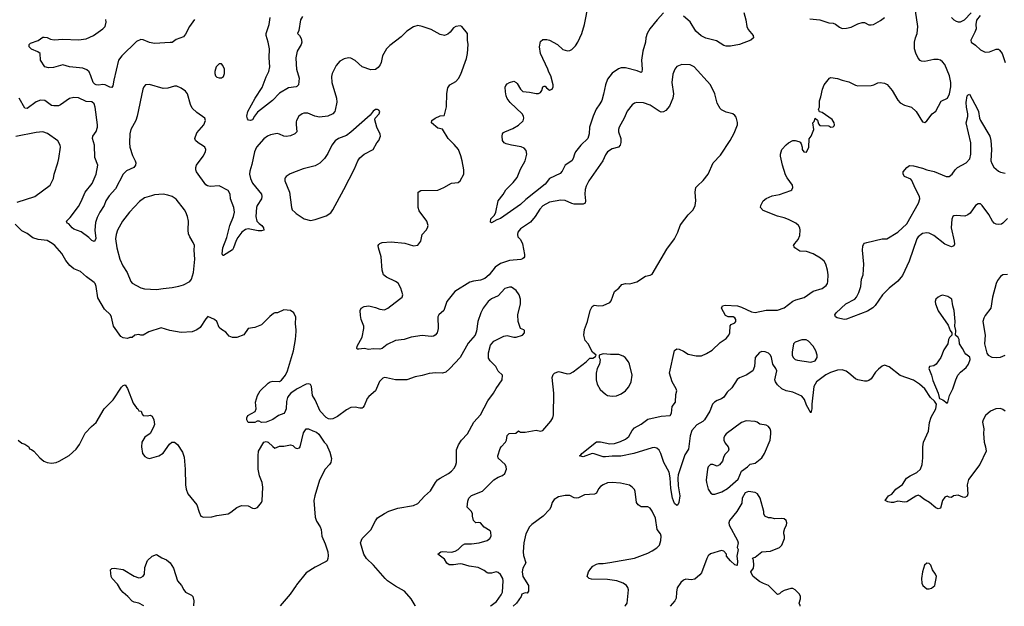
# Model space of a CAD drawing. Header units: inches. Extents: x 1839270 to 1929235, y 762242 to 910350.
# Tile 8 of 256: x 1857524 to 1866343, y 762283 to 767532. Entities that reach past the tile are written whole.
import ezdxf

# ---------------------------------------------------------------- set-up
doc = ezdxf.new("R2010")
doc.units = ezdxf.units.IN
doc.header["$MEASUREMENT"] = 0
doc.layers.add('B8756', color=7, linetype='Continuous')
doc.layers.add('B8766', color=7, linetype='Continuous')

msp = doc.modelspace()

# ---------------------------------------------------------------- linework, layer by layer
at = {"layer": 'B8756', "color": 5}
for points, elevation in [([(1859090, 767533), (1859043.6, 767470), (1859010, 767402.7), (1858990, 767379.5), (1858926.4, 767353.6), (1858890.4, 767329.6), (1858872.8, 767327.2), (1858730, 767319.8), (1858688, 767327.9), (1858630, 767351.1), (1858610, 767354), (1858570, 767337.4), (1858438.5, 767210), (1858407.6, 767170), (1858366, 766990), (1858359.5, 766940.5), (1858350, 766925.2), (1858330, 766929.4), (1858288.5, 766948.4), (1858270, 766950.9), (1858230, 766946.6), (1858210, 766948.4), (1858195.7, 766955.7), (1858181, 766970), (1858161.7, 767030), (1858144.9, 767064.9), (1858123.9, 767083.9), (1858090, 767098.9), (1857970, 767109.7), (1857910, 767129.6), (1857825.6, 767105.6), (1857781.6, 767101.6), (1857749.3, 767109.3), (1857709, 767170), (1857706, 767230), (1857684.9, 767244.9), (1857629.7, 767269.7), (1857609.2, 767290), (1857608.7, 767310), (1857619.3, 767320.7), (1857690, 767344.9), (1857730, 767374.4), (1857743.5, 767376.5), (1857770, 767372.8), (1857799.2, 767359.2), (1857832.4, 767352.4), (1857910, 767359.1), (1858050, 767352.6), (1858119.1, 767360.9), (1858185.6, 767390), (1858269.6, 767450), (1858288, 767470), (1858297.7, 767510), (1858294.9, 767534.9)], 640), ([(1860000, 766932.8), (1859930, 766921.3), (1859850, 766873.6), (1859787.4, 766810), (1859655, 766705), (1859626.4, 766670), (1859610, 766637.2), (1859590, 766629), (1859573.2, 766633.2), (1859564.5, 766644.5), (1859559.5, 766670), (1859568.6, 766710), (1859631.9, 766830), (1859695, 766925), (1859730, 767021.6), (1859754.5, 767070), (1859765, 767110), (1859759.3, 767190), (1859759.9, 767270), (1859750.5, 767330.5), (1859732.9, 767390), (1859732.9, 767410), (1859757.3, 767490), (1859767.2, 767552.8)], 640), ([(1860000, 767206.3), (1859996.2, 767190), (1860000, 767133.4)], 640), ([(1860000, 766523.3), (1859988.9, 766511.1), (1859950, 766494.3), (1859910, 766487.2), (1859888.8, 766488.8), (1859850, 766507.8), (1859830, 766512.4), (1859770, 766501.4), (1859743.1, 766490), (1859710, 766464.7), (1859645, 766390), (1859626.5, 766350), (1859602.4, 766237.6), (1859584.1, 766175.9), (1859582.8, 766150), (1859592.3, 766110), (1859609, 766069), (1859688.9, 765970), (1859692.6, 765950), (1859688.9, 765930), (1859650.3, 765870), (1859643.6, 765850), (1859639.7, 765770), (1859648.5, 765728.5), (1859667.3, 765707.3), (1859692.7, 765690), (1859707.7, 765670), (1859710.8, 765650), (1859690, 765641.6), (1859658.6, 765641.4), (1859570, 765659.7), (1859545.4, 765654.6), (1859514.6, 765630), (1859477.5, 765582.5), (1859462.8, 765557.2), (1859440.3, 765490), (1859430, 765474), (1859350, 765420.9), (1859343.3, 765423.3), (1859336, 765436), (1859342.4, 765490), (1859378.2, 765581.8), (1859404.8, 765690), (1859439.8, 765770), (1859446.8, 765810), (1859442.3, 765850), (1859411.9, 765930), (1859407.8, 765970), (1859390, 766004.5), (1859310, 766044.4), (1859230, 766038), (1859204.6, 766044.6), (1859190, 766055.1), (1859108.2, 766170), (1859101.1, 766190), (1859100.4, 766210), (1859106.9, 766230), (1859167.1, 766310), (1859188.2, 766350), (1859191.1, 766370), (1859181.6, 766390), (1859170, 766400.5), (1859122, 766430), (1859098.4, 766450), (1859092, 766470), (1859110, 766521), (1859172, 766590), (1859189.2, 766630), (1859181.2, 766650), (1859110, 766702), (1859070, 766739.5), (1859053.2, 766773.2), (1859026, 766870), (1859010, 766891.6), (1858970, 766918.4), (1858930, 766936.2), (1858910, 766936.2), (1858850, 766918.4), (1858810, 766917.6), (1858686.6, 766953.4), (1858652, 766948), (1858634.9, 766930), (1858627.2, 766910), (1858577.2, 766670), (1858563.5, 766630), (1858519.7, 766550), (1858511.3, 766510), (1858508, 766430), (1858511.4, 766391.4), (1858535.6, 766315.6), (1858558.7, 766270), (1858563.7, 766250), (1858561.3, 766230), (1858547.7, 766210), (1858480.2, 766179.8), (1858451.5, 766150), (1858381.3, 766018.7), (1858325, 765955), (1858296.9, 765910), (1858279.1, 765870), (1858240.2, 765810), (1858217.3, 765762.7), (1858204.1, 765715.9), (1858197.8, 765650), (1858206, 765574), (1858201.1, 765558.9), (1858190, 765546.6), (1858170, 765555.1), (1858142.3, 765582.3), (1858074.5, 765634.5), (1858010, 765657), (1857992.7, 765670), (1857964.5, 765704.5), (1857949, 765710), (1857942, 765730), (1857977.2, 765762.8), (1858050, 765860.7), (1858075.2, 765904.8), (1858111.7, 765990), (1858172.4, 766067.6), (1858209.8, 766150.1), (1858223.5, 766230), (1858198, 766298), (1858192.6, 766410), (1858175.7, 766470), (1858178.8, 766490), (1858210, 766532.4), (1858220.8, 766570), (1858221.4, 766590), (1858199.4, 766750), (1858190, 766779.6), (1858170, 766796.9), (1858119.1, 766799.1), (1858050, 766834), (1858010, 766837), (1857970, 766827.3), (1857890, 766771.6), (1857870, 766762.4), (1857830, 766760.5), (1857810, 766765.6), (1857750, 766808), (1857710, 766812.1), (1857670, 766798.4), (1857590, 766736.9), (1857570, 766739.6), (1857519.2, 766830)], 660), ([(1860000, 766616.8), (1859998.7, 766610), (1860000, 766595.5)], 660), ([(1857500.3, 765899.7), (1857660.9, 765950), (1857798, 766050), (1857827.3, 766110), (1857834, 766150), (1857866.3, 766250), (1857874.7, 766290), (1857889.5, 766390), (1857886, 766410), (1857867, 766447), (1857773.5, 766513.5), (1857730, 766527.9), (1857670, 766523.2), (1857490, 766485.8)], 680), ([(1860000, 766172.9), (1859947.7, 766152.3), (1859910.7, 766130), (1859902.3, 766117.7), (1859898, 766110), (1859898, 766090), (1859939.5, 765990), (1859957, 765850), (1859964.4, 765830), (1859990, 765806), (1860000, 765799.1)], 680), ([(1860000, 764756.7), (1859993.2, 764810), (1859997.2, 764870), (1859978, 764910), (1859950, 764928.7), (1859890, 764935.3), (1859834, 764910), (1859810, 764908.7), (1859796.9, 764903.1), (1859763.5, 764876.5), (1859690, 764801.2), (1859630, 764778.4), (1859570, 764767.3), (1859530, 764712), (1859470, 764687.3), (1859430, 764687), (1859401.2, 764701.2), (1859370, 764735.3), (1859330, 764759), (1859310, 764779), (1859289, 764830), (1859270, 764849), (1859210, 764874.5), (1859190, 764856), (1859141.7, 764778.3), (1859110, 764756.2), (1859070, 764739.5), (1858970, 764734), (1858869.5, 764749.5), (1858790, 764775.3), (1858679.8, 764740.2), (1858630, 764708), (1858610, 764708), (1858590, 764715.3), (1858554, 764710), (1858530, 764688.7), (1858510, 764688.7), (1858490, 764679), (1858450, 764684), (1858430, 764697.2), (1858362.9, 764790), (1858345.1, 764870), (1858336.2, 764890), (1858282.3, 764942.3), (1858223.6, 765043.6), (1858210, 765144), (1858199.7, 765170), (1858190, 765181.3), (1858123.5, 765230), (1858070, 765277.4), (1858010, 765302.6), (1857973.8, 765333.8), (1857938.4, 765378.4), (1857900.9, 765440.9), (1857838.7, 765510), (1857814, 765530), (1857770, 765556.9), (1857690, 765566), (1857640.2, 765580.2), (1857590, 765617.6), (1857544, 765644), (1857483.4, 765703.4)], 680), ([(1860000, 764222.5), (1859953.4, 764190), (1859933, 764170), (1859922.4, 764150), (1859914, 764114), (1859911.1, 764048.9), (1859899.8, 764020.2), (1859890, 764008), (1859842, 763990), (1859790, 763955.3), (1859731.1, 763928.9), (1859690, 763928.7), (1859670, 763938), (1859650, 763938), (1859630, 763928), (1859570, 763928.7), (1859558, 763950), (1859558, 763970), (1859568, 763990), (1859633.6, 764026.4), (1859642, 764050), (1859635.3, 764110), (1859654, 764170), (1859679, 764210), (1859750, 764278.8), (1859768.7, 764290), (1859790, 764297.3), (1859850, 764293.4), (1859870, 764305.5), (1859904.7, 764350), (1859924, 764390), (1859976.3, 764570), (1859993.6, 764670), (1860000, 764740.6)], 680), ([(1857510.8, 763770), (1857542.5, 763742.5), (1857570, 763734.8), (1857604.7, 763710), (1857611.3, 763691.3), (1857630, 763686), (1857650, 763671), (1857704.9, 763610), (1857741, 763581), (1857770, 763570.3), (1857810, 763564.7), (1857850, 763569.1), (1857878.5, 763581.5), (1857967.2, 763632.8), (1858029.5, 763690), (1858058.4, 763730), (1858110, 763831), (1858167.9, 763892.1), (1858210, 763926.8), (1858279.5, 764050), (1858360.9, 764130), (1858435.5, 764244.5), (1858450, 764258), (1858470, 764264.7), (1858490, 764231), (1858540.6, 764100.6), (1858570, 764058), (1858582, 764050), (1858591.6, 764031.6), (1858611, 764030), (1858621, 764001), (1858631, 763991), (1858670, 763986.8), (1858693.7, 763993.7), (1858710, 763984.7), (1858726.8, 763950), (1858730.6, 763909.4), (1858719.8, 763880.2), (1858691.3, 763830), (1858644.4, 763795.6), (1858619.3, 763750), (1858614.9, 763710), (1858623, 763650), (1858643.4, 763623.4), (1858664.7, 763610), (1858686, 763606), (1858708, 763610), (1858770, 763628.4), (1858807.9, 763652.1), (1858866.3, 763733.7), (1858888, 763750), (1858910, 763750.7), (1858936, 763730), (1858983, 763663), (1858996.4, 763616.4), (1859006.7, 763510), (1859007.8, 763370), (1859013.7, 763330), (1859030.4, 763290), (1859110.5, 763190), (1859130, 763124.7), (1859147.3, 763090), (1859170, 763080.5), (1859244.1, 763084.1), (1859290, 763096.4), (1859390, 763110.6), (1859415.9, 763124.1), (1859470, 763167.7), (1859510, 763184.9), (1859570, 763183), (1859610, 763162), (1859630, 763158), (1859653.1, 763166.9), (1859689, 763210), (1859694.8, 763225.2), (1859702.7, 763350), (1859696, 763390), (1859673.2, 763450), (1859661.2, 763510), (1859659, 763630), (1859664, 763670), (1859709.1, 763750.9), (1859730, 763758), (1859750, 763751.3), (1859790, 763711.3), (1859810, 763698), (1859850, 763714.8), (1859890, 763716), (1859950, 763726), (1859970, 763721), (1859990, 763700.7), (1860000, 763697)], 680), ([(1858635.8, 762286.2), (1858590, 762309.2), (1858550, 762319.3), (1858530, 762329.2), (1858493.2, 762370), (1858450, 762405.2), (1858430, 762429.2), (1858401, 762481), (1858352.7, 762530), (1858342.7, 762550), (1858338, 762610), (1858350, 762622), (1858370, 762624.7), (1858450, 762610.5), (1858550, 762550.7), (1858590, 762536), (1858610, 762541), (1858630, 762551.3), (1858641.2, 762570), (1858646, 762630), (1858670, 762692), (1858710, 762731), (1858750, 762744.7), (1858796.8, 762716.8), (1858838.5, 762698.5), (1858870.7, 762670.7), (1858902.8, 762622.8), (1858938.8, 762510), (1858974, 762470), (1858993, 762430), (1859010.3, 762410.3), (1859062.8, 762382.8), (1859073.4, 762370), (1859082.8, 762330), (1859081.6, 762285.9)], 660), ([(1860000, 762469.1), (1859946, 762390), (1859857.9, 762285.5)], 680)]:
    msp.add_lwpolyline(points, dxfattribs=dict(at, elevation=elevation))
for points, elevation in [([(1859330, 767138), (1859310, 767138), (1859284.7, 767110), (1859271.3, 767070), (1859271.3, 767050), (1859278, 767030), (1859290, 767018), (1859310, 767011.3), (1859330, 767012), (1859350, 767024.7), (1859359, 767050), (1859359, 767090), (1859343.1, 767123.1)], 660), ([(1858810, 765969.6), (1858730, 765963.5), (1858703, 765957), (1858643.2, 765936.8), (1858595.5, 765904.5), (1858506, 765810), (1858444.2, 765730), (1858399.5, 765650), (1858387.2, 765610), (1858381.3, 765570), (1858394.4, 765490), (1858422, 765390), (1858448.3, 765330), (1858486.5, 765270), (1858518.3, 765190), (1858530, 765175.3), (1858610, 765133.1), (1858642.2, 765122.2), (1858750, 765118.7), (1858810, 765128), (1858890, 765135.5), (1858950, 765148.4), (1858990, 765159.5), (1859046.6, 765190), (1859062.9, 765210), (1859080.7, 765270), (1859092.4, 765390), (1859086.6, 765470), (1859088.3, 765510), (1859077.6, 765537.6), (1859046.6, 765590), (1859037.2, 765617.2), (1859031.6, 765650), (1859035.1, 765730), (1859027.6, 765770), (1859011.5, 765810), (1859001.3, 765830), (1858926.2, 765926.2), (1858888.7, 765950), (1858850, 765962.9)], 680)]:
    msp.add_lwpolyline(points, close=True, dxfattribs=dict(at, elevation=elevation))
at = {"layer": 'B8766', "color": 5}
for points, elevation in [([(1863290, 767594.5), (1863234.4, 767530), (1863168.5, 767450), (1863143.8, 767410), (1863132.7, 767370), (1863130.4, 767330), (1863104.4, 767250), (1863094.6, 767170), (1863099.5, 767090), (1863094.9, 767065.1), (1863090, 767060.9), (1863054.6, 767074.6), (1862950, 767101), (1862910, 767101), (1862886.3, 767093.7), (1862830, 767054.7), (1862790, 766998.7), (1862770.2, 766949.8), (1862754, 766866), (1862737.2, 766810), (1862721.3, 766778.7), (1862687.4, 766732.6), (1862659.6, 766670), (1862626.5, 766570), (1862623.1, 766510), (1862612.2, 766470), (1862550.3, 766410), (1862501.7, 766350), (1862491.7, 766330), (1862482.6, 766290), (1862470.3, 766270), (1862410.3, 766229.7), (1862383.7, 766176.3), (1862363.7, 766156.3), (1862270.4, 766110), (1862230, 766061.1), (1862057.9, 765922.1), (1862010, 765877.4), (1861830, 765752), (1861798.7, 765741.3), (1861750, 765714), (1861741.5, 765721.5), (1861742.9, 765750), (1861776.6, 765783.4), (1861789.4, 765810), (1861808.2, 765911.8), (1861853.3, 765966.7), (1861879, 766010), (1861944, 766076), (1861978.7, 766121.3), (1862010, 766194), (1862051.1, 766270), (1862067.6, 766330), (1862060.7, 766360.7), (1862043.6, 766383.6), (1862014.3, 766394.3), (1861927.9, 766407.9), (1861880.7, 766420.7), (1861862, 766430), (1861849.3, 766450), (1861846, 766490), (1861849.5, 766510.5), (1861858, 766522), (1861868.7, 766530), (1861942, 766558), (1861992.7, 766587.3), (1862033.1, 766626.9), (1862040.7, 766650), (1862035.6, 766670), (1862023.6, 766690), (1861916.4, 766790), (1861890, 766825.6), (1861880.3, 766850), (1861873.9, 766886.1), (1861871.6, 766928.4), (1861876.6, 766943.4), (1861890, 766958.8), (1861910, 766970.8), (1861950, 766982.8), (1861970, 766971.3), (1861979.9, 766959.9), (1862010.3, 766910.3), (1862030, 766890.6), (1862090, 766883.7), (1862150, 766870.3), (1862170, 766870.3), (1862190, 766880.5), (1862201.1, 766898.9), (1862210, 766931.3), (1862222.7, 766937.3), (1862230, 766938.8), (1862242.6, 766922.6), (1862270, 766902.4), (1862291.6, 766910), (1862301.6, 766930), (1862302.4, 766950), (1862282, 767030), (1862262.5, 767062.5), (1862254.3, 767090), (1862189.8, 767230), (1862180.5, 767290), (1862190, 767336), (1862210, 767354), (1862244.5, 767355.5), (1862270, 767348.2), (1862340.5, 767310), (1862390, 767266.7), (1862430, 767253.4), (1862450, 767255.3), (1862470, 767265.3), (1862503, 767297), (1862524, 767330), (1862558.2, 767410), (1862581.5, 767490), (1862618, 767670)], 640), ([(1866349.6, 764030), (1866330, 764044.7), (1866310, 764051.6), (1866267.3, 764050), (1866220.3, 764030), (1866174, 763990), (1866152.3, 763950), (1866148, 763930), (1866159.5, 763870), (1866157.6, 763830), (1866163.1, 763750), (1866175.5, 763710), (1866180.7, 763670), (1866124, 763550), (1866023.4, 763416.6), (1866010.5, 763369.5), (1866016.4, 763290), (1866010, 763269), (1865990, 763256), (1865970, 763259.3), (1865930, 763278), (1865887.9, 763272.1), (1865870, 763255.3), (1865850, 763258), (1865830, 763268), (1865810, 763258), (1865790, 763228), (1865770, 763162), (1865750, 763156), (1865730, 763164.5), (1865672.5, 763212.5), (1865622, 763242), (1865590, 763269.5), (1865570, 763275.6), (1865550, 763269.5), (1865470, 763218), (1865450, 763215.1), (1865390, 763222), (1865350, 763211.8), (1865330, 763211.6), (1865298, 763218), (1865275.3, 763230), (1865306.6, 763270), (1865334.1, 763285.8), (1865370, 763330.7), (1865430, 763373.4), (1865467.6, 763430), (1865498, 763450), (1865560.5, 763479.5), (1865592.6, 763510), (1865606.4, 763550), (1865613.1, 763610), (1865613.1, 763710), (1865618.7, 763750), (1865662.3, 763850), (1865672.5, 763927.5), (1865686.2, 763973.8), (1865729, 764050), (1865735.3, 764090), (1865717.2, 764117.2), (1865681.2, 764150), (1865632.3, 764230), (1865584.5, 764270), (1865530, 764306), (1865410, 764347.3), (1865310, 764426.6), (1865270, 764439.3), (1865250, 764432.7), (1865214.7, 764405.3), (1865190, 764378), (1865150, 764318), (1865130, 764302), (1865110, 764297), (1865090, 764297), (1865030, 764309.5), (1865010, 764318), (1864949.7, 764369.7), (1864925.4, 764385.4), (1864890, 764398.7), (1864850, 764396.9), (1864785.4, 764374.6), (1864745.5, 764354.5), (1864659.1, 764290), (1864635.8, 764250), (1864619.3, 764090), (1864619.3, 764050), (1864610, 764015.3), (1864570, 764081.2), (1864552.3, 764132.2), (1864530, 764163.6), (1864450, 764198.7), (1864390, 764211.5), (1864350, 764227.6), (1864310, 764263.7), (1864292, 764290), (1864287.8, 764310), (1864305.6, 764390), (1864297.6, 764410), (1864269.6, 764450), (1864258, 764510), (1864249.7, 764530), (1864230, 764548.3), (1864200, 764560), (1864170, 764562.2), (1864150, 764554.8), (1864110.4, 764510), (1864106.4, 764430), (1864090.5, 764390), (1864030, 764351.6), (1863971.5, 764328.5), (1863950, 764311.8), (1863902.4, 764237.6), (1863861.3, 764198.7), (1863830, 764153.6), (1863810, 764140.5), (1863770, 764125.1), (1863748.4, 764110), (1863730.4, 764090), (1863703.7, 764030), (1863658.4, 763950), (1863643.2, 763936.8), (1863590, 763907.6), (1863544.8, 763855.2), (1863530, 763809), (1863514, 763690), (1863481.5, 763638.5), (1863422.1, 763457.9), (1863418.4, 763430), (1863420.4, 763360.4), (1863436.4, 763270), (1863426.8, 763210), (1863418, 763190), (1863410, 763185.2), (1863390, 763201.2), (1863369.7, 763250), (1863357.2, 763337.2), (1863350.9, 763430.9), (1863341.7, 763481.7), (1863294.5, 763570), (1863267.6, 763650), (1863250, 763679.3), (1863230, 763696.2), (1863210, 763703.6), (1863190, 763701.3), (1863024.7, 763650), (1862906.6, 763626.6), (1862830, 763627), (1862770, 763618.7), (1862750, 763620.5), (1862670, 763647), (1862650, 763649.5), (1862570, 763620.7), (1862538, 763630), (1862547.2, 763632.8), (1862558, 763650), (1862690, 763753.4), (1862726.8, 763753.2), (1862810, 763736.9), (1862850, 763739), (1862903.6, 763756.4), (1862950, 763779.5), (1862978.4, 763801.6), (1863010, 763855.5), (1863030, 763878.7), (1863089, 763911), (1863150, 763956.1), (1863270, 763983.9), (1863350, 763990.4), (1863362.3, 764010), (1863368.9, 764071.1), (1863396.3, 764110), (1863400.7, 764179.3), (1863409.2, 764210), (1863402.7, 764230), (1863367.8, 764290), (1863344.7, 764370), (1863390, 764572), (1863410, 764586), (1863430, 764582.8), (1863470, 764564.9), (1863510, 764539.1), (1863583.8, 764523.8), (1863630, 764525.3), (1863676.5, 764543.5), (1863726.1, 764573.8), (1863796.3, 764643.7), (1863850, 764679.6), (1863875.4, 764710), (1863883.5, 764730), (1863886.6, 764793.4), (1863896.5, 764803.5), (1863930, 764819.3), (1863936.9, 764830), (1863938, 764850), (1863930, 764865.1), (1863913.8, 764873.8), (1863870, 764874), (1863845.4, 764885.4), (1863809, 764950), (1863818, 764970), (1863842.7, 764977.3), (1863952, 764970), (1863990, 764959.3), (1864077.5, 764917.5), (1864110, 764910.6), (1864210, 764934), (1864310, 764931.3), (1864370, 764952.3), (1864450, 765014), (1864474.4, 765025.6), (1864550, 765047.4), (1864630, 765101.7), (1864712.6, 765127.4), (1864747.3, 765152.7), (1864758.7, 765170), (1864763.5, 765190), (1864765.7, 765250), (1864759.1, 765290), (1864742.9, 765342.9), (1864727.8, 765370), (1864697.2, 765397.2), (1864630, 765436.4), (1864570, 765457.4), (1864510, 765461.6), (1864465.2, 765490), (1864459.5, 765499.5), (1864455.1, 765510), (1864466.6, 765530), (1864496.4, 765563.6), (1864510, 765601), (1864514, 765650), (1864510.6, 765670.5), (1864498.9, 765690), (1864474, 765710), (1864410, 765742.7), (1864370, 765759.2), (1864310, 765773.7), (1864183.9, 765823.9), (1864159, 765850), (1864161.2, 765870), (1864184, 765910), (1864210, 765930.8), (1864264.1, 765955.9), (1864330, 765967.7), (1864430, 766002.8), (1864439, 766010), (1864449, 766030), (1864445.2, 766050), (1864396.6, 766116.6), (1864383.3, 766143.3), (1864356, 766230), (1864339.5, 766310), (1864337, 766330), (1864349.4, 766370), (1864387.5, 766412.5), (1864409.6, 766430.4), (1864450, 766450.8), (1864470.7, 766450.7), (1864502, 766442), (1864514.8, 766434.8), (1864522, 766422), (1864530.9, 766390.9), (1864531.3, 766370), (1864546, 766350), (1864570, 766347.3), (1864592.7, 766390), (1864595.3, 766464.7), (1864614, 766490), (1864635.3, 766550), (1864629, 766610), (1864639, 766621), (1864650, 766652), (1864670, 766634), (1864679.8, 766599.8), (1864690, 766584.7), (1864770, 766581), (1864790, 766571.3), (1864810, 766572), (1864818, 766582), (1864822, 766590), (1864819, 766610), (1864800.2, 766640.2), (1864710, 766702), (1864687.3, 766707.3), (1864678, 766730), (1864686, 766750), (1864687.3, 766807.3), (1864699.3, 766840.7), (1864713.2, 766910), (1864729, 766950), (1864778, 767010), (1864790, 767016), (1864850, 767006.8), (1864890.5, 766990.5), (1864950, 766975.5), (1865010, 766944.9), (1865030, 766939.1), (1865150, 766943), (1865175.3, 766950), (1865210, 766967.7), (1865230, 766970.5), (1865270, 766964.9), (1865292, 766952), (1865339.2, 766899.2), (1865390, 766810.7), (1865410, 766788), (1865450, 766766.4), (1865510.5, 766750), (1865553, 766710), (1865610, 766618), (1865630, 766611), (1865650, 766626), (1865697.2, 766690), (1865730, 766714.8), (1865776.4, 766803.6), (1865834, 766830), (1865852.3, 766870), (1865862.7, 766930), (1865863.5, 766970), (1865852.7, 767030), (1865810, 767131.3), (1865790, 767155.1), (1865770, 767169.7), (1865750, 767177.2), (1865710, 767176.9), (1865630, 767157.6), (1865601.2, 767161.2), (1865587.7, 767167.7), (1865570, 767189), (1865551.6, 767231.6), (1865539.5, 767270), (1865537.6, 767330), (1865546, 767370), (1865563.6, 767410), (1865568.2, 767470), (1865538.4, 767670)], 640), ([(1864010, 767596), (1864028, 767530), (1864037.1, 767470), (1864050, 767444), (1864092.7, 767390), (1864096.3, 767370), (1864071, 767350), (1863970.5, 767309.5), (1863890, 767294), (1863850, 767294.7), (1863830, 767302), (1863764.2, 767344.2), (1863670, 767368), (1863627.7, 767387.7), (1863581, 767430), (1863530, 767512.7), (1863470, 767564)], 640), ([(1865870, 767550.8), (1865890, 767530.6), (1865910, 767518), (1865930, 767512.7), (1865950, 767514), (1865986, 767530), (1866046.7, 767593.3)], 640), ([(1860058, 767562), (1860040.4, 767530), (1860024.9, 767435.1), (1860011.3, 767410), (1860030, 767391.3), (1860045.3, 767365.3), (1860050.3, 767330), (1860044.9, 767310), (1860010, 767249.3), (1860000, 767206.3)], 640), ([(1864600.3, 767540.3), (1864689.7, 767530.4), (1864770, 767503.9), (1864810, 767500.7), (1864830, 767491.6), (1864865.1, 767465.1), (1864890, 767454.6), (1864930, 767454.9), (1864970, 767466.7), (1865030, 767494.9), (1865070, 767508), (1865090, 767508), (1865130, 767487.7), (1865150, 767485.5), (1865170, 767490.5), (1865233.6, 767526.4), (1865268.5, 767551.6)], 660), ([(1866126, 767570), (1866093.2, 767526.8), (1866088.2, 767490), (1866090.3, 767449.7), (1866079.9, 767420.1), (1866042, 767350), (1866047.3, 767330), (1866084.1, 767304.1), (1866130, 767262), (1866170, 767240.5), (1866210, 767243.8), (1866270, 767267.7), (1866290, 767267.3), (1866299.9, 767259.9), (1866323, 767230), (1866350.4, 767150.4)], 640), ([(1861742.1, 762284.3), (1861747, 762290), (1861794.7, 762325.3), (1861836, 762384), (1861847.1, 762410), (1861854.5, 762510), (1861849.7, 762530), (1861830, 762566), (1861810, 762586), (1861790, 762589.5), (1861750, 762579.5), (1861720.1, 762580.1), (1861710, 762582.7), (1861684.2, 762604.2), (1861631.1, 762631.1), (1861550, 762642), (1861490, 762660.5), (1861470, 762663), (1861410, 762652.2), (1861370, 762653.6), (1861350, 762669.2), (1861330, 762704.5), (1861269, 762750), (1861295.3, 762770), (1861310, 762773.7), (1861390, 762768.4), (1861423.3, 762776.7), (1861450, 762790.6), (1861490, 762830.7), (1861510, 762842), (1861570, 762840.5), (1861638, 762850), (1861710, 762872.4), (1861734, 762890), (1861747, 762910), (1861744.5, 762944.5), (1861736.9, 762956.9), (1861684, 762990), (1861650, 763028.7), (1861630, 763032.7), (1861610, 763028), (1861589.2, 763050), (1861578, 763090), (1861580.9, 763110), (1861569.3, 763130), (1861532, 763170), (1861536.6, 763223.4), (1861547, 763250), (1861570, 763274.9), (1861670, 763313), (1861770, 763414.9), (1861810, 763438), (1861847.5, 763452.5), (1861869.2, 763470), (1861885.2, 763510), (1861881.2, 763530), (1861873.2, 763550), (1861808.2, 763608.2), (1861807.6, 763630), (1861826.1, 763693.9), (1861836.2, 763710), (1861876.2, 763750), (1861885.1, 763770), (1861890, 763812), (1861908, 763830), (1861967.3, 763832.7), (1861990, 763854), (1862010, 763842), (1862050, 763842), (1862150, 763858), (1862190, 763850.6), (1862210, 763856.3), (1862280.1, 763939.9), (1862299.5, 763970), (1862305.4, 763994.6), (1862308.3, 764190), (1862294, 764330), (1862302.7, 764357.3), (1862314, 764370), (1862350, 764383), (1862430, 764361.6), (1862454.7, 764365.3), (1862480.1, 764379.9), (1862598, 764470), (1862630, 764502), (1862656.4, 764503.6), (1862682, 764518), (1862686, 764530), (1862655.3, 764555.3), (1862614, 764630), (1862590, 764662), (1862577.6, 764710), (1862581.7, 764758.3), (1862609.6, 764830), (1862633.3, 764930), (1862650, 764966.8), (1862670, 764977.3), (1862710.5, 764970.5), (1862750, 764973.4), (1862810, 765002), (1862822.4, 765017.6), (1862850, 765098.8), (1862890, 765130.8), (1862918, 765162), (1862949.6, 765170.4), (1862990, 765168.4), (1863050, 765186), (1863130, 765235.5), (1863170, 765244.4), (1863190, 765256.3), (1863320.1, 765479.9), (1863389.5, 765570), (1863418.4, 765630), (1863439.5, 765690), (1863451.2, 765708.8), (1863510, 765786), (1863557.2, 765830), (1863572.7, 765870), (1863580.9, 765910), (1863574, 765990), (1863580.9, 766030), (1863593.4, 766046.6), (1863646.7, 766093.3), (1863689.6, 766150), (1863735.6, 766250), (1863800.1, 766319.9), (1863887.8, 766452.2), (1863922, 766518), (1863952, 766590), (1863953.1, 766613.1), (1863940.1, 766660.1), (1863930, 766676), (1863910, 766689.4), (1863850, 766704.5), (1863810, 766724.5), (1863796.6, 766736.6), (1863770, 766784), (1863749.7, 766869.7), (1863711.6, 766950), (1863564, 767110), (1863530, 767129.3), (1863454, 767130), (1863410, 767112.7), (1863390.8, 767090), (1863373.8, 767046.2), (1863364.2, 766970), (1863379, 766870), (1863373.6, 766830), (1863342.6, 766757.4), (1863310, 766718.9), (1863290, 766708.3), (1863270, 766705.1), (1863250, 766713), (1863170, 766766.2), (1863110, 766787.2), (1863050, 766791.1), (1863030, 766784.7), (1863008.5, 766770), (1862965.1, 766714.9), (1862936.5, 766650), (1862892.4, 766570), (1862886.7, 766550), (1862887.9, 766530), (1862907.1, 766470), (1862907.1, 766432.9), (1862900.9, 766410), (1862887.9, 766392.1), (1862830, 766376.4), (1862790, 766349.7), (1862770, 766322.9), (1862746, 766270), (1862621.1, 766090), (1862596.9, 766043.1), (1862587.3, 766012.7), (1862584.7, 765970), (1862591.4, 765910), (1862587.7, 765890), (1862570, 765880.5), (1862490, 765881.7), (1862470, 765886.4), (1862410, 765915), (1862370, 765918.5), (1862270, 765900.4), (1862210, 765865.7), (1862182.7, 765837.3), (1862139.7, 765770), (1862098.6, 765721.4), (1862010, 765661.1), (1861984.9, 765630), (1861981.5, 765610), (1861985.3, 765590), (1862010, 765564), (1862026, 765526), (1862046, 765430), (1862044.9, 765410), (1862039, 765401), (1862028.5, 765391.5), (1862012.9, 765387.1), (1861910, 765375.9), (1861829.4, 765350.6), (1861782.9, 765317.1), (1861727.6, 765250), (1861690, 765216), (1861650, 765201.4), (1861587.1, 765192.9), (1861556.5, 765183.5), (1861420.7, 765099.3), (1861350, 765009.3), (1861321.3, 764930), (1861279.3, 764890), (1861270, 764873.2), (1861271.8, 764768.2), (1861261.6, 764730), (1861244, 764710), (1861230, 764699.5), (1861210, 764697), (1861130, 764704.5), (1861030, 764691.6), (1860968.6, 764671.4), (1860890, 764660.7), (1860815.9, 764624.1), (1860770, 764589.7), (1860750, 764583), (1860690, 764586.3), (1860650, 764582), (1860610, 764589.3), (1860562.7, 764582.7), (1860550, 764584), (1860544, 764590), (1860546.6, 764610), (1860591.8, 764690), (1860606.3, 764770), (1860606.3, 764790), (1860582.4, 764850), (1860575.1, 764884.9), (1860572.7, 764930), (1860581.2, 764950), (1860610, 764964.9), (1860650, 764970.5), (1860710, 764958), (1860750, 764942.6), (1860790, 764937), (1860820.9, 764950), (1860925.2, 765030), (1860949.2, 765050), (1860955.1, 765070), (1860938, 765130), (1860913.1, 765173.1), (1860889, 765190), (1860808, 765228), (1860783.7, 765250), (1860769.6, 765290), (1860760.5, 765410), (1860737, 765490), (1860736, 765510), (1860740.1, 765519.9), (1860749.5, 765530.5), (1860770, 765539.1), (1860850, 765544.2), (1860972.1, 765532.1), (1861050, 765507.7), (1861090, 765514.8), (1861117, 765550), (1861129.6, 765610.4), (1861165.2, 765650), (1861177.2, 765670), (1861181.2, 765690), (1861169.2, 765730), (1861102.8, 765822.8), (1861093.6, 765850), (1861092.7, 765990), (1861115.9, 766004.1), (1861270, 766006), (1861324, 766030), (1861390, 766070.7), (1861450, 766074.8), (1861470, 766091), (1861500.9, 766150), (1861500.9, 766190), (1861485.6, 766270), (1861474.9, 766314.9), (1861452.8, 766370), (1861416.4, 766416.4), (1861362.6, 766470), (1861311.8, 766551.8), (1861270, 766561.7), (1861212.3, 766610), (1861216, 766630), (1861246, 766650), (1861290, 766670.4), (1861325.2, 766674.8), (1861330, 766682), (1861347, 766753), (1861348.3, 766871.7), (1861357.7, 766922.3), (1861376, 766950), (1861430, 766979.1), (1861452.9, 767007.1), (1861474.5, 767045.5), (1861525.6, 767185.6), (1861534.5, 767230), (1861540.7, 767310), (1861535.1, 767350), (1861535.3, 767410), (1861484, 767470), (1861470, 767477), (1861430, 767472), (1861410, 767458), (1861379.7, 767420.3), (1861358.4, 767401.6), (1861330, 767389.7), (1861290, 767399.8), (1861210, 767443.1), (1861130, 767471.8), (1861090, 767479.5), (1861050, 767469.5), (1860990, 767429.5), (1860940, 767380), (1860839.2, 767300.8), (1860808.4, 767270), (1860772, 767210), (1860762.3, 767150), (1860753, 767127), (1860736, 767104), (1860710, 767087.4), (1860670, 767084.7), (1860590, 767109.7), (1860530, 767165.6), (1860490, 767187.6), (1860470, 767189.6), (1860430, 767182.9), (1860390, 767160.9), (1860358.3, 767121.7), (1860323.8, 767050), (1860316.1, 767023.9), (1860319.5, 766970), (1860360.3, 766830), (1860364.9, 766795.1), (1860350, 766722), (1860345.5, 766710), (1860328, 766690), (1860282.8, 766670), (1860210, 766660.6), (1860168.4, 766668.4), (1860105.9, 766694.2), (1860070, 766695.8), (1860054.8, 766690), (1860024.4, 766670), (1860002.6, 766630), (1860000, 766616.8)], 660), ([(1860000, 767133.4), (1860002.9, 767090), (1860026.7, 767010), (1860022, 766950), (1860006.1, 766933.9), (1860000, 766932.8)], 640), ([(1866370, 765753.6), (1866330.4, 765710), (1866316.7, 765703.3), (1866290, 765699.7), (1866270, 765702.4), (1866252.5, 765712.5), (1866237, 765730), (1866204.2, 765790), (1866142.9, 765870), (1866130, 765884.5), (1866110, 765885.1), (1866086, 765870), (1866037.8, 765802.2), (1866015.6, 765784.4), (1865990, 765775.1), (1865910, 765780.7), (1865890, 765778), (1865880.7, 765770), (1865872.5, 765747.5), (1865866.7, 765670), (1865894.9, 765550), (1865895.9, 765524.1), (1865890, 765508.7), (1865870, 765499), (1865810, 765522), (1865710, 765600.4), (1865670, 765621.2), (1865650, 765625), (1865610, 765617.4), (1865571.4, 765590), (1865559.3, 765570), (1865490, 765372.3), (1865430, 765242.9), (1865390, 765192.7), (1865310, 765129.2), (1865250.8, 765070), (1865185.2, 764974.8), (1865165.5, 764954.5), (1865116.7, 764923.3), (1864930, 764852.8), (1864909.7, 764849.7), (1864845.4, 764865.4), (1864832.1, 764872.1), (1864823.7, 764890), (1864836.2, 764910), (1864924.7, 764990), (1865002.9, 765030), (1865018.7, 765050), (1865039.6, 765090), (1865056.6, 765143.4), (1865063.9, 765210), (1865077.7, 765250), (1865083.3, 765343.3), (1865073.3, 765470), (1865074.8, 765505.2), (1865080.1, 765519.9), (1865090, 765531.3), (1865110, 765538), (1865249.3, 765570.7), (1865290, 765571), (1865390, 765630.7), (1865470, 765706), (1865572.9, 765890), (1865585.3, 765930), (1865582.8, 765950), (1865544.1, 766024.1), (1865514.5, 766094.5), (1865504.4, 766104.4), (1865450, 766129.7), (1865438, 766150), (1865435.3, 766170), (1865469, 766210), (1865493.6, 766226.4), (1865530, 766224.9), (1865610, 766203.2), (1865650, 766187.2), (1865713.2, 766173.2), (1865821, 766130), (1865848, 766130), (1865876.2, 766150), (1865902.4, 766190), (1865922, 766210), (1866000.5, 766250), (1866033.4, 766286.6), (1866044.1, 766330), (1866043.5, 766430), (1866001, 766610), (1866015.2, 766664.8), (1866016.5, 766690), (1866002.9, 766750), (1866000.8, 766790), (1866010, 766852), (1866019, 766861), (1866030, 766866), (1866102.3, 766730), (1866110.3, 766710), (1866121.3, 766650), (1866130.3, 766630), (1866212, 766490), (1866222.6, 766450), (1866228.8, 766370), (1866222.6, 766270), (1866230, 766244), (1866250, 766213.4), (1866290, 766177.6), (1866310, 766167.6), (1866350, 766158.3)], 620), ([(1860000, 765799.1), (1860071, 765750), (1860130, 765735.5), (1860170, 765743), (1860270, 765776.3), (1860310, 765802.8), (1860330, 765830.8), (1860428.1, 766011.9), (1860522, 766198), (1860552.7, 766270), (1860570, 766294.8), (1860610, 766327.3), (1860690, 766371), (1860722.7, 766430), (1860741.2, 766450), (1860756, 766490), (1860752.9, 766507.1), (1860723.7, 766570), (1860704, 766636), (1860708, 766650), (1860744, 766690), (1860748.7, 766710), (1860742, 766722), (1860730, 766728.7), (1860710, 766728.7), (1860690, 766714), (1860662.8, 766677.2), (1860490, 766524.5), (1860450, 766497), (1860378.8, 766470), (1860350, 766446.6), (1860320.5, 766410), (1860283.8, 766336.2), (1860254.9, 766290), (1860211.8, 766248.2), (1860170, 766224.2), (1860062.5, 766197.5), (1860000, 766172.9)], 680), ([(1860000, 766595.5), (1860006, 766530), (1860000, 766523.3)], 660), ([(1866370, 765252.7), (1866330, 765249), (1866310, 765235.3), (1866282, 765198), (1866268.6, 765171.4), (1866235.8, 765050), (1866220.5, 764950), (1866170, 764884), (1866158.4, 764861.6), (1866150.6, 764830.6), (1866170.5, 764710), (1866164, 764630), (1866187.5, 764547.5), (1866198, 764530), (1866230, 764510.8), (1866270, 764508), (1866310, 764513.4), (1866349.6, 764530.4)], 640), ([(1861069.4, 762284.7), (1861065.1, 762290), (1861030, 762349.5), (1860970, 762418), (1860890, 762462), (1860819.3, 762510), (1860796, 762530), (1860692.7, 762650), (1860630, 762709.3), (1860607, 762750), (1860576, 762850), (1860592.1, 762887.9), (1860670, 762967.7), (1860711.4, 763048.6), (1860730, 763074), (1860790, 763114.4), (1860830, 763134), (1860910, 763159.3), (1861050, 763183.8), (1861090, 763202), (1861150, 763268), (1861203.1, 763316.9), (1861248, 763390), (1861267, 763413), (1861290, 763430.3), (1861364.5, 763470), (1861390, 763490.4), (1861417.8, 763522.2), (1861430.8, 763549.2), (1861434.8, 763570), (1861436.8, 763683.2), (1861453.3, 763726.7), (1861481.6, 763770), (1861534.6, 763825.4), (1861590.9, 763929.1), (1861650, 763997.3), (1861718.2, 764121.8), (1861767.6, 764190), (1861790, 764230.8), (1861844, 764310), (1861848, 764350), (1861810, 764388), (1861789, 764430), (1861738, 764478), (1861723.2, 764503.2), (1861723.7, 764550), (1861741.5, 764618.5), (1861770, 764654.8), (1861861.2, 764698.8), (1861890, 764707.3), (1861950, 764691), (1861970, 764691), (1862026, 764710), (1862046, 764730), (1862046, 764750), (1862038, 764758), (1862010, 764768), (1861989, 764831), (1861984.5, 764890), (1862009.4, 764990), (1862009.5, 765030), (1861998, 765070), (1861970, 765109.2), (1861930, 765137.2), (1861910, 765137.2), (1861870, 765126), (1861810, 765060.7), (1861750, 765034.7), (1861719.3, 765010), (1861675.3, 764950), (1861653.7, 764910), (1861628.5, 764830), (1861615.3, 764744.7), (1861602, 764710), (1861541.7, 764638.3), (1861470.5, 764510), (1861377, 764410), (1861341.6, 764378.4), (1861310, 764369.7), (1861250, 764371.1), (1861190, 764365.1), (1861130, 764346.6), (1861064.5, 764335.5), (1860990, 764309.7), (1860890, 764309.7), (1860810, 764327.6), (1860790, 764329.5), (1860776.1, 764323.9), (1860745.5, 764294.5), (1860710, 764209.5), (1860650, 764159.7), (1860636.5, 764143.5), (1860610, 764077.2), (1860598.2, 764061.8), (1860590, 764055.6), (1860570, 764054.3), (1860530, 764063.5), (1860490, 764060.7), (1860450, 764039.5), (1860370, 763980.9), (1860330, 763961.2), (1860310, 763957.2), (1860290, 763959), (1860270, 763973.2), (1860215.1, 764030), (1860169.6, 764129.6), (1860147.5, 764167.5), (1860137.2, 764250), (1860130, 764268), (1860113.2, 764273.2), (1860090, 764269.2), (1860010, 764229.5), (1860000, 764222.5)], 680), ([(1860000, 764740.6), (1860000.9, 764750), (1860000, 764756.7)], 680), ([(1860000, 763697), (1860010, 763693.4), (1860030, 763700.7), (1860037, 763710), (1860066.3, 763833.7), (1860089.3, 763870.7), (1860110, 763871.3), (1860150, 763851.3), (1860182, 763842), (1860203.6, 763823.6), (1860250, 763752), (1860271.3, 763730), (1860302, 763662), (1860315.3, 763604.7), (1860310.7, 763569.3), (1860298, 763550), (1860258.8, 763510), (1860208.3, 763411.7), (1860166, 763270), (1860159.5, 763230), (1860170, 763081), (1860183.4, 763043.4), (1860215.1, 762995.1), (1860225.5, 762970), (1860230.6, 762910), (1860261.1, 762841.1), (1860283, 762770), (1860287.3, 762732.7), (1860284, 762710), (1860277.3, 762690), (1860270, 762682.7), (1860170, 762633.3), (1860090, 762580.5), (1860004.4, 762475.6), (1860000, 762469.1)], 680), ([(1862944.7, 762283.5), (1862950.8, 762289.2), (1862963.6, 762310), (1862975.6, 762430), (1862971.5, 762451.5), (1862959.3, 762470), (1862929.6, 762489.6), (1862871.1, 762511.1), (1862790, 762520.9), (1862645.1, 762525.1), (1862624, 762530), (1862606.6, 762550), (1862618.4, 762590), (1862639.3, 762620.7), (1862658, 762642), (1862690, 762660.5), (1862710, 762666), (1862750, 762666), (1862810, 762674.3), (1863030, 762714.7), (1863150, 762758), (1863190, 762777.4), (1863230, 762804.6), (1863253.3, 762830), (1863267.1, 762870), (1863269.7, 762910), (1863263, 762930), (1863233.3, 762970), (1863217.7, 763070), (1863190, 763132.7), (1863170, 763160.9), (1863150, 763172), (1863090, 763173.6), (1863062.9, 763190), (1863049.7, 763210), (1863036.9, 763310), (1863030, 763329), (1863010, 763349.5), (1862985.1, 763365.1), (1862903.8, 763383.8), (1862830, 763389.7), (1862790, 763386.3), (1862750, 763369.7), (1862726.5, 763353.5), (1862707.5, 763332.5), (1862690, 763295.1), (1862672.8, 763287.2), (1862581.4, 763278.6), (1862530, 763253), (1862510, 763249.6), (1862490, 763252), (1862450, 763273.6), (1862410, 763275.4), (1862350, 763263.1), (1862310, 763236.8), (1862292.1, 763210), (1862281.7, 763170), (1862270, 763149.6), (1862212.4, 763087.6), (1862110, 763013.3), (1862090, 762994), (1862056.1, 762930), (1862039.3, 762850), (1862033.2, 762770), (1862036.7, 762736.7), (1862057.1, 762670), (1862030, 762622.7), (1862023.2, 762590), (1862030.3, 762550), (1862081.6, 762470), (1862081.4, 762418.6), (1862070, 762399), (1862050, 762402.7), (1862021, 762390), (1862014.8, 762370), (1861974.9, 762310), (1861944.7, 762284.1)], 660), ([(1864512.9, 762282.5), (1864514, 762290), (1864506, 762310), (1864517.2, 762350), (1864517.2, 762370), (1864509.2, 762390), (1864469.5, 762429.5), (1864450, 762442.7), (1864430, 762440.9), (1864370, 762422.7), (1864344.7, 762410), (1864330, 762395.3), (1864310, 762389.3), (1864230, 762469.2), (1864185.4, 762485.4), (1864150, 762505.2), (1864093.2, 762550), (1864081.2, 762570), (1864073.2, 762590), (1864095.3, 762624.7), (1864099.5, 762650), (1864095.3, 762695.3), (1864087.3, 762712.7), (1864110, 762722), (1864170, 762771), (1864250, 762774.8), (1864328, 762810), (1864348.7, 762830), (1864374, 762890), (1864375.3, 762910), (1864368.7, 762930), (1864368.7, 762950), (1864378, 762982), (1864392.1, 763007.9), (1864396, 763030), (1864388.7, 763050), (1864370, 763064), (1864349.1, 763069.1), (1864285.6, 763065.6), (1864254.6, 763074.6), (1864230, 763075.3), (1864198, 763090), (1864189.1, 763109.1), (1864189, 763130), (1864157, 763250), (1864132.3, 763290), (1864110, 763300.7), (1864050.7, 763309.3), (1864022, 763298), (1863996, 763250), (1863993.2, 763206.8), (1863948, 763130), (1863882.8, 763050), (1863874, 763030), (1863877.3, 763010), (1863954, 762870), (1863958.8, 762850), (1863951.3, 762810), (1863958, 762790), (1863956.9, 762776.9), (1863947.7, 762730), (1863954.4, 762685.6), (1863951.1, 762648.9), (1863930, 762654), (1863889.2, 762690), (1863855.3, 762730), (1863854, 762750), (1863830, 762776), (1863810, 762782.7), (1863710, 762753.2), (1863690, 762734), (1863678, 762710), (1863630, 762582), (1863616.8, 762563.2), (1863570, 762525.2), (1863539.3, 762520.7), (1863490, 762525.1), (1863470, 762516.2), (1863445.2, 762494.7), (1863413.5, 762446.5), (1863405.3, 762410), (1863403.4, 762356.6), (1863392.4, 762330), (1863350.3, 762283.3)], 660)]:
    msp.add_lwpolyline(points, dxfattribs=dict(at, elevation=elevation))
for points, elevation in [([(1865790, 765066), (1865770, 765061.2), (1865750, 765049.3), (1865730.7, 765030), (1865724.4, 765010), (1865726.4, 764990), (1865750, 764926.8), (1865839.8, 764799.8), (1865858, 764750), (1865872, 764730), (1865874, 764710), (1865851.6, 764688.4), (1865842, 764670), (1865836, 764630), (1865800.9, 764579.1), (1865775.5, 764510), (1865731.7, 764448.3), (1865710, 764434.7), (1865672.1, 764427.9), (1865666.4, 764410), (1865690.7, 764350.7), (1865701.8, 764301.8), (1865750.4, 764190), (1865758, 764150), (1865762.8, 764142.8), (1865792, 764130), (1865830, 764101), (1865836, 764110), (1865851.6, 764170), (1865882, 764230), (1865907, 764310), (1865927, 764350), (1865950, 764378.8), (1866001.5, 764418.5), (1866021.2, 764450), (1866037.2, 764490), (1866032.7, 764512.7), (1865998, 764538), (1865988.7, 764550), (1865969, 764590), (1865942, 764630), (1865939, 764670), (1865930, 764688), (1865906, 764710), (1865908, 764750), (1865899, 764790), (1865901.2, 764830), (1865893.6, 764930), (1865880.9, 764970), (1865872.3, 765030), (1865835.9, 765055.9)], 640), ([(1864530, 764667.4), (1864470, 764646), (1864454, 764630), (1864442.3, 764557.7), (1864442.7, 764530), (1864450.2, 764510), (1864470, 764492), (1864490, 764483.8), (1864610, 764468.7), (1864650, 764480.4), (1864666.9, 764510), (1864667.2, 764530), (1864654.5, 764570), (1864631.1, 764610), (1864590, 764654), (1864566.5, 764666.5)], 640), ([(1862750, 764542), (1862714, 764530), (1862714, 764510), (1862722, 764490), (1862716, 764450), (1862694.8, 764410), (1862687.3, 764370), (1862688, 764310), (1862695.5, 764270), (1862722, 764222), (1862770, 764181.6), (1862790, 764170.4), (1862830, 764162), (1862870, 764167.3), (1862910, 764184.9), (1862949.2, 764210), (1862976.9, 764243.1), (1862992, 764270), (1862999.5, 764290), (1863009.5, 764350), (1862985.6, 764450), (1862976.2, 764470), (1862946, 764510), (1862930, 764520.7), (1862890, 764535.6), (1862815.5, 764535.5)], 660), ([(1864030, 763942.4), (1863990, 763926.6), (1863850, 763825.7), (1863838.2, 763810), (1863831.3, 763790), (1863831.4, 763770), (1863843.7, 763743.7), (1863870.3, 763710), (1863874.9, 763690), (1863868.2, 763671.8), (1863839.9, 763640.1), (1863826.2, 763613.8), (1863817.5, 763582.5), (1863792.8, 763547.2), (1863770, 763538), (1863732.3, 763552.3), (1863710, 763552.2), (1863690.4, 763530), (1863684.9, 763510), (1863672.8, 763410), (1863674, 763390), (1863690.3, 763330), (1863714.3, 763294.3), (1863730, 763286.5), (1863750, 763284.9), (1863811.7, 763308.3), (1863862.5, 763337.5), (1863959.7, 763420.3), (1863990, 763490.8), (1864044, 763530), (1864067, 763553), (1864110, 763564), (1864170, 763610.7), (1864195.6, 763650), (1864245.6, 763770), (1864252.9, 763827.1), (1864251.5, 763850), (1864245.6, 763870), (1864230, 763892), (1864210, 763902.9), (1864152.1, 763912.1), (1864129.4, 763929.4), (1864110, 763937.2)], 660), ([(1865650, 762669.2), (1865628.1, 762651.9), (1865608.8, 762591.2), (1865601.6, 762530), (1865603, 762490), (1865613.4, 762470), (1865650, 762438.8), (1865670, 762437.3), (1865690, 762444), (1865719.3, 762470), (1865734, 762550), (1865727, 762570), (1865698.4, 762610), (1865685.2, 762650), (1865670, 762665.2)], 660)]:
    msp.add_lwpolyline(points, close=True, dxfattribs=dict(at, elevation=elevation))

doc.saveas('drawing.dxf')
